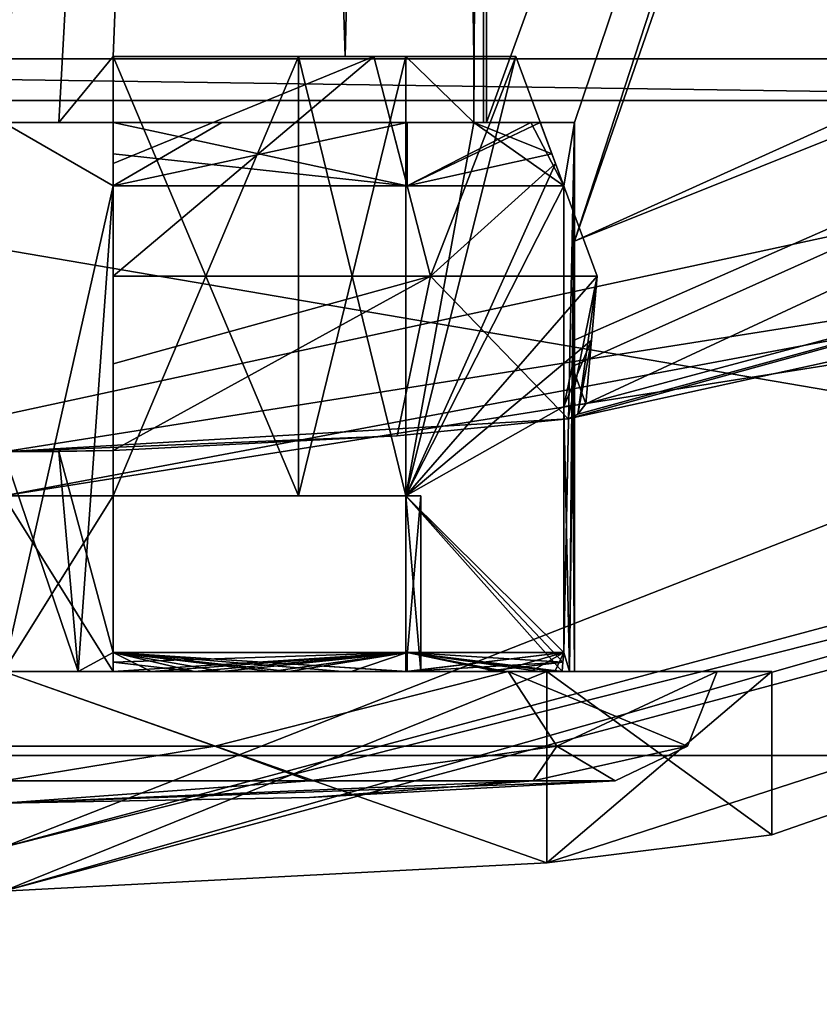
# Model space of a CAD drawing. Header units: millimetres. Extents: x -78 to 78, y -78 to 349.
# Tile 23 of 54: x 0.07 to 3.72, y 115.48 to 119.97. Entities that reach past the tile are written whole.
import ezdxf

# ---------------------------------------------------------------- set-up
doc = ezdxf.new("R2010")
doc.units = ezdxf.units.MM
doc.header["$LTSCALE"] = 65.185185
for name, color, linetype in [('11', 7, 'CONTINUOUS'), ('12', 7, 'CONTINUOUS'), ('13', 7, 'CONTINUOUS'), ('17', 7, 'CONTINUOUS'), ('18', 7, 'CONTINUOUS'), ('19', 7, 'CONTINUOUS'), ('275', 7, 'CONTINUOUS'), ('277', 7, 'CONTINUOUS'), ('280', 7, 'CONTINUOUS'), ('281', 7, 'CONTINUOUS'), ('282', 7, 'CONTINUOUS'), ('283', 7, 'CONTINUOUS'), ('284', 7, 'CONTINUOUS'), ('288', 7, 'CONTINUOUS'), ('289', 7, 'CONTINUOUS'), ('29', 7, 'CONTINUOUS'), ('291', 7, 'CONTINUOUS'), ('293', 7, 'CONTINUOUS'), ('294', 7, 'CONTINUOUS'), ('295', 7, 'CONTINUOUS'), ('299', 7, 'CONTINUOUS'), ('301', 7, 'CONTINUOUS'), ('302', 7, 'CONTINUOUS'), ('303', 7, 'CONTINUOUS'), ('308', 7, 'CONTINUOUS'), ('309', 7, 'CONTINUOUS'), ('310', 7, 'CONTINUOUS'), ('311', 7, 'CONTINUOUS'), ('313', 7, 'CONTINUOUS'), ('318', 7, 'CONTINUOUS'), ('319', 7, 'CONTINUOUS'), ('320', 7, 'CONTINUOUS'), ('321', 7, 'CONTINUOUS'), ('322', 7, 'CONTINUOUS'), ('325', 7, 'CONTINUOUS'), ('326', 7, 'CONTINUOUS'), ('327', 7, 'CONTINUOUS'), ('329', 7, 'CONTINUOUS'), ('330', 7, 'CONTINUOUS'), ('332', 7, 'CONTINUOUS'), ('333', 7, 'CONTINUOUS'), ('335', 7, 'CONTINUOUS'), ('336', 7, 'CONTINUOUS')]:
    doc.layers.add(name, color=color, linetype=linetype)

msp = doc.modelspace()

# ---------------------------------------------------------------- linework, layer by layer
at = {"layer": '11', "linetype": 'CONTINUOUS'}
msp.add_3dface([(13.5001, 116.6173), (14.3998, 115.0584), (0, 113), (13.5001, 116.6173)], dxfattribs=at)
at = {"layer": '12', "linetype": 'CONTINUOUS'}
for points in [[(13.5001, 116.6173), (0, 113), (13.5001, 116.6173, 1), (13.5001, 116.6173)], [(13.5001, 116.6173, 1), (0, 113), (0, 113, 1), (13.5001, 116.6173, 1)]]:
    msp.add_3dface(points, dxfattribs=at)
at = {"layer": '13', "linetype": 'CONTINUOUS'}
for points in [[(13.5001, 116.6173, 1), (-13.5001, 116.6173, 1), (-6.4894, 120.0278, 1), (13.5001, 116.6173, 1)], [(6.4894, 120.0278, 1), (13.5001, 116.6173, 1), (-6.4894, 120.0278, 1), (6.4894, 120.0278, 1)], [(13.5001, 116.6173, 1), (0, 113, 1), (-13.5001, 116.6173, 1), (13.5001, 116.6173, 1)]]:
    msp.add_3dface(points, dxfattribs=at)
at = {"layer": '17', "linetype": 'CONTINUOUS'}
for points in [[(-6.5666, 119.79, 2.5), (6.5666, 119.79, 2.5), (6.3348, 120.5033, 2.5), (-6.5666, 119.79, 2.5)], [(-6.3348, 120.5033, 2.5), (-6.5666, 119.79, 2.5), (6.3348, 120.5033, 2.5), (-6.3348, 120.5033, 2.5)]]:
    msp.add_3dface(points, dxfattribs=at)
at = {"layer": '18', "linetype": 'CONTINUOUS'}
for points in [[(6.5666, 119.79, 2.5), (-6.5666, 119.79, 2.5), (6.5664, 119.79, 4.8), (6.5666, 119.79, 2.5)], [(6.5664, 119.79, 4.8), (-6.5666, 119.79, 2.5), (-6.5664, 119.79, 4.8), (6.5664, 119.79, 4.8)]]:
    msp.add_3dface(points, dxfattribs=at)
at = {"layer": '19', "linetype": 'CONTINUOUS'}
for points in [[(-14.3998, 115.0584, 5), (14.3998, 115.0584, 5), (6.6282, 119.5998, 5), (-14.3998, 115.0584, 5)], [(-6.6282, 119.5998, 5), (-14.3998, 115.0584, 5), (6.6282, 119.5998, 5), (-6.6282, 119.5998, 5)]]:
    msp.add_3dface(points, dxfattribs=at)
at = {"layer": '275', "linetype": 'CONTINUOUS'}
for points in [[(11.9002, 119.3887, 18), (0, 116.2, 18), (6.86, 118.8865, 18), (11.9002, 119.3887, 18)], [(6.86, 118.8865, 18), (0, 116.2, 18), (0, 117.8, 18), (6.86, 118.8865, 18)]]:
    msp.add_3dface(points, dxfattribs=at)
at = {"layer": '277', "linetype": 'CONTINUOUS'}
for points in [[(0, 163.8, 58), (0, 116.2, 58), (11.9002, 119.3887, 58), (0, 163.8, 58)], [(11.9002, 160.6113, 58), (0, 163.8, 58), (11.9002, 119.3887, 58), (11.9002, 160.6113, 58)]]:
    msp.add_3dface(points, dxfattribs=at)
at = {"layer": '280', "linetype": 'CONTINUOUS'}
for points in [[(6.7982, 119.0767, 18.2), (2.5716, 118.1508, 50.2), (8.9628, 119.9085, 50.2), (6.7982, 119.0767, 18.2)], [(0, 118, 18.2), (2.5716, 118.1508, 50.2), (6.7982, 119.0767, 18.2), (0, 118, 18.2)], [(2.5716, 118.1508, 50.2), (0, 118, 18.2), (1.7924, 118.0731, 48.999), (2.5716, 118.1508, 50.2)], [(1.7924, 118.0731, 48.999), (0, 118, 18.2), (0.5, 118.0057, 48.3665), (1.7924, 118.0731, 48.999)], [(0.5, 118.0057, 48.3665), (0, 118, 18.2), (0.5, 118.0057, 48.4485), (0.5, 118.0057, 48.3665)], [(0.5, 118.0057, 48.4485), (0, 118, 18.2), (0.2511, 118.0014, 48.4122), (0.5, 118.0057, 48.4485)], [(0, 118, 18.2), (0, 118, 48.4), (0.2511, 118.0014, 48.4122), (0, 118, 18.2)]]:
    msp.add_3dface(points, dxfattribs=at)
at = {"layer": '281', "linetype": 'CONTINUOUS'}
for points in [[(12.0002, 119.2155, 57.8), (0, 116, 57.8), (2.4749, 116.128, 53.4748), (12.0002, 119.2155, 57.8)], [(0, 116, 47.5), (0, 116, 18.2), (12.0002, 119.2155, 18.2), (0, 116, 47.5)], [(0, 116, 47.5), (12.0002, 119.2155, 18.2), (2.4749, 116.1279, 48.5251), (0, 116, 47.5)], [(3.5, 116.2566, 50.9999), (12.0002, 119.2155, 57.8), (2.4749, 116.128, 53.4748), (3.5, 116.2566, 50.9999)], [(2.4749, 116.1279, 48.5251), (12.0002, 119.2155, 18.2), (3.5, 116.2566, 50.9999), (2.4749, 116.1279, 48.5251)], [(12.0002, 119.2155, 18.2), (12.0002, 119.2155, 57.8), (3.5, 116.2566, 50.9999), (12.0002, 119.2155, 18.2)], [(0, 116, 57.8), (0, 116, 54.5), (2.4749, 116.128, 53.4748), (0, 116, 57.8)]]:
    msp.add_3dface(points, dxfattribs=at)
at = {"layer": '282', "linetype": 'CONTINUOUS'}
for points in [[(1.0882, 134.6087, 52.912), (1.9142, 134.8438, 52.0844), (1.5556, 119.8, 52.5556), (1.0882, 134.6087, 52.912)], [(1.5556, 119.8, 52.5556), (1.9142, 134.8438, 52.0844), (2.1424, 119.8, 51.5), (1.5556, 119.8, 52.5556)], [(2.1424, 119.8, 51.5), (1.9142, 134.8438, 52.0844), (2.2, 130.8611, 51), (2.1424, 119.8, 51.5)], [(0, 134.5, 53.2), (1.0882, 134.6087, 52.912), (0, 119.5, 53.2), (0, 134.5, 53.2)], [(0, 119.5, 53.2), (1.0882, 134.6087, 52.912), (0.2516, 119.5, 53.1856), (0, 119.5, 53.2)], [(1.0882, 134.6087, 52.912), (0.5, 119.8, 53.1424), (0.2516, 119.5, 53.1856), (1.0882, 134.6087, 52.912)], [(0.5, 119.8, 53.1424), (1.0882, 134.6087, 52.912), (1.5556, 119.8, 52.5556), (0.5, 119.8, 53.1424)], [(2.1424, 119.5, 51.5), (2.1424, 119.8, 51.5), (2.2, 130.8611, 51), (2.1424, 119.5, 51.5)], [(2.1856, 119.5, 51.2516), (2.1424, 119.5, 51.5), (2.2, 130.8611, 51), (2.1856, 119.5, 51.2516)], [(2.2, 119.5, 51), (2.1856, 119.5, 51.2516), (2.2, 130.8611, 51), (2.2, 119.5, 51)], [(0.2516, 119.5, 53.1856), (0.5, 119.8, 53.1424), (0.5, 119.5, 53.1424), (0.2516, 119.5, 53.1856)]]:
    msp.add_3dface(points, dxfattribs=at)
at = {"layer": '283', "linetype": 'CONTINUOUS'}
for points in [[(0, 119.5, 53.2), (0.2516, 119.5, 53.1856), (0, 119.5, 53.6), (0, 119.5, 53.2)], [(0.2516, 119.5, 53.1856), (0.5, 119.5, 53.1424), (0, 119.5, 53.6), (0.2516, 119.5, 53.1856)], [(0, 119.5, 53.6), (0.5, 119.5, 53.1424), (0.5, 119.5, 53.4446), (0, 119.5, 53.6)], [(0.995, 119.5, 53.4021), (0, 119.5, 53.6), (0.5, 119.5, 53.4446), (0.995, 119.5, 53.4021)], [(1.7644, 119.5, 52.7644), (0.995, 119.5, 53.4021), (0.5, 119.5, 53.4446), (1.7644, 119.5, 52.7644)], [(1.8385, 119.5, 52.8385), (0.995, 119.5, 53.4021), (1.7644, 119.5, 52.7644), (1.8385, 119.5, 52.8385)], [(2.4446, 119.5, 51.5), (1.8385, 119.5, 52.8385), (1.7644, 119.5, 52.7644), (2.4446, 119.5, 51.5)], [(2.4021, 119.5, 51.995), (1.8385, 119.5, 52.8385), (2.4446, 119.5, 51.5), (2.4021, 119.5, 51.995)], [(2.1424, 119.5, 51.5), (2.1856, 119.5, 51.2516), (2.4446, 119.5, 51.5), (2.1424, 119.5, 51.5)], [(2.1856, 119.5, 51.2516), (2.2, 119.5, 51), (2.4446, 119.5, 51.5), (2.1856, 119.5, 51.2516)], [(2.2, 119.5, 51), (2.6, 119.5, 51), (2.4446, 119.5, 51.5), (2.2, 119.5, 51)], [(2.6, 119.5, 51), (2.4021, 119.5, 51.995), (2.4446, 119.5, 51.5), (2.6, 119.5, 51)]]:
    msp.add_3dface(points, dxfattribs=at)
at = {"layer": '284', "linetype": 'CONTINUOUS'}
for points in [[(0, 119.5, 53.6), (0.995, 119.5, 53.4021), (0.5, 119.2121, 53.5515), (0, 119.5, 53.6)], [(0, 117, 53.6), (0, 119.5, 53.6), (0.5, 119.2121, 53.5515), (0, 117, 53.6)], [(0.995, 119.5, 53.4021), (1.8385, 119.5, 52.8385), (0.5, 119.2121, 53.5515), (0.995, 119.5, 53.4021)], [(0.5, 119.2121, 53.5515), (1.8385, 119.5, 52.8385), (1.8385, 119.2121, 52.8385), (0.5, 119.2121, 53.5515)], [(1.8385, 119.5, 52.8385), (2.4021, 119.5, 51.995), (1.8385, 119.2121, 52.8385), (1.8385, 119.5, 52.8385)], [(1.8385, 119.2121, 52.8385), (2.4021, 119.5, 51.995), (2.5515, 119.2121, 51.5), (1.8385, 119.2121, 52.8385)], [(2.4021, 119.5, 51.995), (2.6, 119.5, 51), (2.5515, 119.2121, 51.5), (2.4021, 119.5, 51.995)], [(2.6, 119.5, 51), (2.5778, 117, 51.3394), (2.5515, 117.0855, 51.5), (2.6, 119.5, 51)], [(2.5515, 119.2121, 51.5), (2.6, 119.5, 51), (2.5515, 117.0855, 51.5), (2.5515, 119.2121, 51.5)], [(2.5778, 117, 51.3394), (2.6, 119.5, 51), (2.6, 118.96, 51), (2.5778, 117, 51.3394)], [(0.3394, 117, 53.5778), (0, 117, 53.6), (0.5, 119.2121, 53.5515), (0.3394, 117, 53.5778)], [(0.5, 117.0855, 53.5515), (0.3394, 117, 53.5778), (0.5, 119.2121, 53.5515), (0.5, 117.0855, 53.5515)], [(2.6, 117, 51), (2.5778, 117, 51.3394), (2.6, 118.96, 51), (2.6, 117, 51)], [(2.5964, 118.5077, 50.8624), (2.6, 117, 51), (2.6, 118.96, 51), (2.5964, 118.5077, 50.8624)], [(2.5894, 118.3884, 50.7652), (2.6, 117, 51), (2.5964, 118.5077, 50.8624), (2.5894, 118.3884, 50.7652)], [(2.5515, 118.2072, 50.5), (2.5778, 117, 50.6606), (2.5894, 118.3884, 50.7652), (2.5515, 118.2072, 50.5)], [(2.5778, 117, 50.6606), (2.6, 117, 51), (2.5894, 118.3884, 50.7652), (2.5778, 117, 50.6606)], [(2.5515, 117.0855, 50.5), (2.5778, 117, 50.6606), (2.5515, 118.2072, 50.5), (2.5515, 117.0855, 50.5)], [(0.2511, 118.0014, 48.4122), (0, 118, 48.4), (0.3394, 117, 48.4222), (0.2511, 118.0014, 48.4122)], [(0.3394, 117, 48.4222), (0, 118, 48.4), (0, 117, 48.4), (0.3394, 117, 48.4222)], [(0.5, 118.0057, 48.4485), (0.2511, 118.0014, 48.4122), (0.5, 117.0855, 48.4485), (0.5, 118.0057, 48.4485)], [(0.2511, 118.0014, 48.4122), (0.3394, 117, 48.4222), (0.5, 117.0855, 48.4485), (0.2511, 118.0014, 48.4122)], [(0.6729, 117, 53.5114), (0.3394, 117, 53.5778), (0.5, 117.0855, 53.5515), (0.6729, 117, 53.5114)], [(0.3394, 117, 48.4222), (0.6729, 117, 48.4886), (0.5, 117.0855, 48.4485), (0.3394, 117, 48.4222)], [(0.6729, 117, 53.5114), (0.5, 117.0855, 53.5515), (1.8385, 117.0855, 52.8385), (0.6729, 117, 53.5114)], [(1.3, 117, 48.7483), (1.8385, 117, 49.1615), (0.5, 117.0855, 48.4485), (1.3, 117, 48.7483)], [(0.5, 117.0855, 48.4485), (1.8385, 117, 49.1615), (1.8385, 117.0855, 49.1615), (0.5, 117.0855, 48.4485)], [(0.995, 117, 48.5979), (1.3, 117, 48.7483), (0.5, 117.0855, 48.4485), (0.995, 117, 48.5979)], [(0.6729, 117, 48.4886), (0.995, 117, 48.5979), (0.5, 117.0855, 48.4485), (0.6729, 117, 48.4886)], [(0.995, 117, 53.4021), (0.6729, 117, 53.5114), (1.8385, 117.0855, 52.8385), (0.995, 117, 53.4021)], [(1.3, 117, 53.2517), (0.995, 117, 53.4021), (1.8385, 117.0855, 52.8385), (1.3, 117, 53.2517)], [(1.5828, 117, 53.0627), (1.3, 117, 53.2517), (1.8385, 117.0855, 52.8385), (1.5828, 117, 53.0627)], [(1.8385, 117, 52.8385), (1.5828, 117, 53.0627), (1.8385, 117.0855, 52.8385), (1.8385, 117, 52.8385)], [(2.2517, 117, 52.3), (1.8385, 117, 52.8385), (2.5515, 117.0855, 51.5), (2.2517, 117, 52.3)], [(2.5515, 117.0855, 51.5), (1.8385, 117, 52.8385), (1.8385, 117.0855, 52.8385), (2.5515, 117.0855, 51.5)], [(2.2517, 117, 49.7), (2.5114, 117, 50.3271), (1.8385, 117.0855, 49.1615), (2.2517, 117, 49.7)], [(1.8385, 117.0855, 49.1615), (2.5114, 117, 50.3271), (2.5515, 117.0855, 50.5), (1.8385, 117.0855, 49.1615)], [(1.8385, 117, 49.1615), (2.2517, 117, 49.7), (1.8385, 117.0855, 49.1615), (1.8385, 117, 49.1615)], [(2.4021, 117, 51.995), (2.2517, 117, 52.3), (2.5515, 117.0855, 51.5), (2.4021, 117, 51.995)], [(2.5114, 117, 51.6729), (2.4021, 117, 51.995), (2.5515, 117.0855, 51.5), (2.5114, 117, 51.6729)], [(2.5778, 117, 51.3394), (2.5114, 117, 51.6729), (2.5515, 117.0855, 51.5), (2.5778, 117, 51.3394)], [(2.5114, 117, 50.3271), (2.5778, 117, 50.6606), (2.5515, 117.0855, 50.5), (2.5114, 117, 50.3271)]]:
    msp.add_3dface(points, dxfattribs=at)
at = {"layer": '288', "linetype": 'CONTINUOUS'}
for points in [[(11.9002, 119.3887, 58), (0, 116.2, 58), (12.0002, 119.2155, 57.8), (11.9002, 119.3887, 58)], [(0, 116.2, 58), (0, 116, 57.8), (12.0002, 119.2155, 57.8), (0, 116.2, 58)]]:
    msp.add_3dface(points, dxfattribs=at)
at = {"layer": '289', "linetype": 'CONTINUOUS'}
for points in [[(0, 116.2, 18), (11.9002, 119.3887, 18), (0, 116, 18.2), (0, 116.2, 18)], [(0, 116, 18.2), (11.9002, 119.3887, 18), (12.0002, 119.2155, 18.2), (0, 116, 18.2)]]:
    msp.add_3dface(points, dxfattribs=at)
at = {"layer": '29', "linetype": 'CONTINUOUS'}
for points in [[(-6.5664, 119.79, 4.8), (-6.6282, 119.5998, 5), (6.6282, 119.5998, 5), (-6.5664, 119.79, 4.8)], [(6.5664, 119.79, 4.8), (-6.5664, 119.79, 4.8), (6.6282, 119.5998, 5), (6.5664, 119.79, 4.8)]]:
    msp.add_3dface(points, dxfattribs=at)
at = {"layer": '291', "linetype": 'CONTINUOUS'}
for points in [[(0, 117.8, 18), (0, 118, 18.2), (6.7982, 119.0767, 18.2), (0, 117.8, 18)], [(6.86, 118.8865, 18), (0, 117.8, 18), (6.7982, 119.0767, 18.2), (6.86, 118.8865, 18)]]:
    msp.add_3dface(points, dxfattribs=at)
at = {"layer": '293', "linetype": 'CONTINUOUS'}
for points in [[(14.0774, 124.1486, 51), (2.6, 118.96, 51), (9.1177, 137.7136, 51), (14.0774, 124.1486, 51)], [(9.1177, 137.7136, 51), (2.6, 118.96, 51), (7.7101, 134.6228, 51), (9.1177, 137.7136, 51)], [(2.2, 119.5, 51), (2.2, 130.8611, 51), (7.7101, 134.6228, 51), (2.2, 119.5, 51)], [(2.6, 119.5, 51), (2.2, 119.5, 51), (7.7101, 134.6228, 51), (2.6, 119.5, 51)], [(2.6, 118.96, 51), (2.6, 119.5, 51), (7.7101, 134.6228, 51), (2.6, 118.96, 51)]]:
    msp.add_3dface(points, dxfattribs=at)
at = {"layer": '294', "linetype": 'CONTINUOUS'}
for points in [[(2.4749, 117, 53.4749), (0, 117, 54.5), (2.2981, 117, 53.2981), (2.4749, 117, 53.4749)], [(2.2981, 117, 53.2981), (0, 117, 54.5), (0, 117, 54.25), (2.2981, 117, 53.2981)], [(0, 117, 47.5), (2.4749, 117, 48.5251), (0, 117, 47.75), (0, 117, 47.5)], [(0, 117, 47.75), (2.4749, 117, 48.5251), (2.2981, 117, 48.7019), (0, 117, 47.75)], [(3.25, 117, 51), (2.4749, 117, 53.4749), (2.2981, 117, 53.2981), (3.25, 117, 51)], [(2.2981, 117, 48.7019), (2.4749, 117, 48.5251), (3.25, 117, 51), (2.2981, 117, 48.7019)], [(3.5, 117, 51), (2.4749, 117, 53.4749), (3.25, 117, 51), (3.5, 117, 51)], [(2.4749, 117, 48.5251), (3.5, 117, 51), (3.25, 117, 51), (2.4749, 117, 48.5251)]]:
    msp.add_3dface(points, dxfattribs=at)
at = {"layer": '295', "linetype": 'CONTINUOUS'}
for points in [[(2.4749, 116.128, 53.4748), (0, 116, 54.5), (2.4749, 117, 53.4749), (2.4749, 116.128, 53.4748)], [(0, 116, 54.5), (0, 117, 54.5), (2.4749, 117, 53.4749), (0, 116, 54.5)], [(0, 116, 47.5), (2.4749, 116.1279, 48.5251), (0, 117, 47.5), (0, 116, 47.5)], [(2.4749, 116.1279, 48.5251), (2.4749, 117, 48.5251), (0, 117, 47.5), (2.4749, 116.1279, 48.5251)], [(2.4749, 116.1279, 48.5251), (3.5, 116.2566, 50.9999), (2.4749, 117, 48.5251), (2.4749, 116.1279, 48.5251)], [(3.5, 116.2566, 50.9999), (2.4749, 116.128, 53.4748), (3.5, 117, 51), (3.5, 116.2566, 50.9999)], [(3.5, 116.2566, 50.9999), (3.5, 117, 51), (2.4749, 117, 48.5251), (3.5, 116.2566, 50.9999)], [(2.4749, 116.128, 53.4748), (2.4749, 117, 53.4749), (3.5, 117, 51), (2.4749, 116.128, 53.4748)]]:
    msp.add_3dface(points, dxfattribs=at)
at = {"layer": '299', "linetype": 'CONTINUOUS'}
for points in [[(2.6, 118.96, 51), (14.0774, 124.1486, 51), (14.41, 123.6875, 50.7657), (2.6, 118.96, 51)], [(2.5894, 118.3884, 50.7652), (2.5964, 118.5077, 50.8624), (14.41, 123.6875, 50.7657), (2.5894, 118.3884, 50.7652)], [(2.6525, 118.2193, 50.5), (2.5894, 118.3884, 50.7652), (14.41, 123.6875, 50.7657), (2.6525, 118.2193, 50.5)], [(2.5964, 118.5077, 50.8624), (2.6, 118.96, 51), (14.41, 123.6875, 50.7657), (2.5964, 118.5077, 50.8624)], [(8.9628, 119.9085, 50.2), (2.6525, 118.2193, 50.5), (14.41, 123.6875, 50.7657), (8.9628, 119.9085, 50.2)], [(8.9628, 119.9085, 50.2), (2.5716, 118.1508, 50.2), (2.6162, 118.171, 50.3533), (8.9628, 119.9085, 50.2)], [(2.6525, 118.2193, 50.5), (8.9628, 119.9085, 50.2), (2.6162, 118.171, 50.3533), (2.6525, 118.2193, 50.5)], [(2.5515, 118.2072, 50.5), (2.5894, 118.3884, 50.7652), (2.602, 118.2132, 50.5), (2.5515, 118.2072, 50.5)], [(2.5894, 118.3884, 50.7652), (2.6525, 118.2193, 50.5), (2.602, 118.2132, 50.5), (2.5894, 118.3884, 50.7652)]]:
    msp.add_3dface(points, dxfattribs=at)
at = {"layer": '301', "linetype": 'CONTINUOUS'}
for points in [[(1.3941, 116.4253, 51), (0, 116.4, 51), (2.7863, 116.5013, 51), (1.3941, 116.4253, 51)], [(2.7863, 116.5013, 51), (0, 116.4, 51), (2.413, 116.5013, 49.6068), (2.7863, 116.5013, 51)], [(2.413, 116.5013, 49.6068), (0, 116.4, 51), (1.3932, 116.5013, 48.587), (2.413, 116.5013, 49.6068)], [(1.3932, 116.5013, 48.587), (0, 116.4, 51), (0, 116.5013, 48.2137), (1.3932, 116.5013, 48.587)]]:
    msp.add_3dface(points, dxfattribs=at)
at = {"layer": '302', "linetype": 'CONTINUOUS'}
for points in [[(-0.9629, 116.6595, 48.0363), (0, 117, 47.75), (0.9629, 116.6595, 48.0363), (-0.9629, 116.6595, 48.0363)], [(0, 117, 47.75), (2.2981, 117, 48.7019), (0.9629, 116.6595, 48.0363), (0, 117, 47.75)], [(0.9629, 116.6595, 48.0363), (2.2981, 117, 48.7019), (2.521, 116.6595, 49.1684), (0.9629, 116.6595, 48.0363)], [(2.2981, 117, 48.7019), (3.25, 117, 51), (2.521, 116.6595, 49.1684), (2.2981, 117, 48.7019)], [(2.521, 116.6595, 49.1684), (3.25, 117, 51), (3.1162, 116.6595, 51), (2.521, 116.6595, 49.1684)], [(0, 116.5013, 48.2137), (-0.9629, 116.6595, 48.0363), (0.9629, 116.6595, 48.0363), (0, 116.5013, 48.2137)], [(1.3932, 116.5013, 48.587), (0, 116.5013, 48.2137), (0.9629, 116.6595, 48.0363), (1.3932, 116.5013, 48.587)], [(1.3932, 116.5013, 48.587), (0.9629, 116.6595, 48.0363), (2.521, 116.6595, 49.1684), (1.3932, 116.5013, 48.587)], [(2.413, 116.5013, 49.6068), (1.3932, 116.5013, 48.587), (2.521, 116.6595, 49.1684), (2.413, 116.5013, 49.6068)], [(2.7863, 116.5013, 51), (2.413, 116.5013, 49.6068), (3.1162, 116.6595, 51), (2.7863, 116.5013, 51)], [(2.413, 116.5013, 49.6068), (2.521, 116.6595, 49.1684), (3.1162, 116.6595, 51), (2.413, 116.5013, 49.6068)]]:
    msp.add_3dface(points, dxfattribs=at)
at = {"layer": '303', "linetype": 'CONTINUOUS'}
for points in [[(0.3394, 117, 48.4222), (-0.3394, 117, 48.4222), (-0.5, 117, 48.4562), (0.3394, 117, 48.4222)], [(0.5, 117, 48.4562), (0.3394, 117, 48.4222), (-0.5, 117, 48.4562), (0.5, 117, 48.4562)], [(-0.5, 117, 53.5438), (-0.3394, 117, 53.5778), (0.5, 117, 53.5438), (-0.5, 117, 53.5438)], [(0, 117, 49.1), (0.5, 117, 48.4562), (-0.5, 117, 48.8116), (0, 117, 49.1)], [(-0.5, 117, 48.8116), (0.5, 117, 48.4562), (-0.5, 117, 48.4562), (-0.5, 117, 48.8116)], [(0, 117, 52.9), (-0.5, 117, 53.5438), (0.5, 117, 52.833), (0, 117, 52.9)], [(0.5, 117, 52.833), (-0.5, 117, 53.5438), (0.5, 117, 53.5438), (0.5, 117, 52.833)], [(0, 117, 53.6), (0.3394, 117, 53.5778), (-0.3394, 117, 53.5778), (0, 117, 53.6)], [(-0.3394, 117, 53.5778), (0.3394, 117, 53.5778), (0.5, 117, 53.5438), (-0.3394, 117, 53.5778)], [(0.3394, 117, 48.4222), (0, 117, 48.4), (-0.3394, 117, 48.4222), (0.3394, 117, 48.4222)], [(0.5, 117, 49.167), (0.5, 117, 48.4562), (0, 117, 49.1), (0.5, 117, 49.167)], [(0.3394, 117, 53.5778), (0.6729, 117, 53.5114), (0.5, 117, 53.5438), (0.3394, 117, 53.5778)], [(0.6729, 117, 48.4886), (0.3394, 117, 48.4222), (0.5, 117, 48.4562), (0.6729, 117, 48.4886)], [(0.5, 117, 53.5438), (0.6729, 117, 53.5114), (0.8692, 117, 53.4425), (0.5, 117, 53.5438)], [(0.8692, 117, 48.5575), (0.6729, 117, 48.4886), (0.5, 117, 48.4562), (0.8692, 117, 48.5575)], [(0.6729, 117, 53.5114), (0.995, 117, 53.4021), (0.8692, 117, 53.4425), (0.6729, 117, 53.5114)], [(0.995, 117, 48.5979), (0.6729, 117, 48.4886), (0.8692, 117, 48.5575), (0.995, 117, 48.5979)], [(0.8692, 117, 53.4425), (0.995, 117, 53.4021), (1.2195, 117, 53.2878), (0.8692, 117, 53.4425)], [(1.2195, 117, 48.7122), (0.995, 117, 48.5979), (0.8692, 117, 48.5575), (1.2195, 117, 48.7122)], [(0.995, 117, 53.4021), (1.3, 117, 53.2517), (1.2195, 117, 53.2878), (0.995, 117, 53.4021)], [(1.3, 117, 48.7483), (0.995, 117, 48.5979), (1.2195, 117, 48.7122), (1.3, 117, 48.7483)], [(1.2195, 117, 53.2878), (1.3, 117, 53.2517), (1.5432, 117, 53.0832), (1.2195, 117, 53.2878)], [(1.8332, 117, 49.1668), (1.3, 117, 48.7483), (1.2195, 117, 48.7122), (1.8332, 117, 49.1668)], [(1.3, 117, 53.2517), (1.5828, 117, 53.0627), (1.5432, 117, 53.0832), (1.3, 117, 53.2517)], [(1.8385, 117, 49.1615), (1.3, 117, 48.7483), (1.8332, 117, 49.1668), (1.8385, 117, 49.1615)], [(1.5828, 117, 53.0627), (1.8385, 117, 52.8385), (1.5432, 117, 53.0832), (1.5828, 117, 53.0627)], [(1.5432, 117, 53.0832), (1.8385, 117, 52.8385), (1.8332, 117, 52.8332), (1.5432, 117, 53.0832)], [(2.5778, 117, 51.3394), (2.6, 117, 51), (1.833, 117, 51.5), (2.5778, 117, 51.3394)], [(2.5438, 117, 51.5), (2.5778, 117, 51.3394), (1.833, 117, 51.5), (2.5438, 117, 51.5)], [(1.833, 117, 51.5), (2.6, 117, 51), (1.9, 117, 51), (1.833, 117, 51.5)], [(1.833, 117, 50.5), (1.9, 117, 51), (2.1884, 117, 50.5), (1.833, 117, 50.5)], [(1.8385, 117, 52.8385), (2.2517, 117, 52.3), (1.8332, 117, 52.8332), (1.8385, 117, 52.8385)], [(1.8332, 117, 52.8332), (2.2517, 117, 52.3), (2.2878, 117, 52.2195), (1.8332, 117, 52.8332)], [(2.2517, 117, 49.7), (1.8385, 117, 49.1615), (1.8332, 117, 49.1668), (2.2517, 117, 49.7)], [(2.5438, 117, 50.5), (2.2517, 117, 49.7), (1.8332, 117, 49.1668), (2.5438, 117, 50.5)], [(2.6, 117, 51), (2.5778, 117, 50.6606), (1.9, 117, 51), (2.6, 117, 51)], [(1.9, 117, 51), (2.5778, 117, 50.6606), (2.5438, 117, 50.5), (1.9, 117, 51)], [(2.1884, 117, 50.5), (1.9, 117, 51), (2.5438, 117, 50.5), (2.1884, 117, 50.5)], [(2.2517, 117, 52.3), (2.4021, 117, 51.995), (2.2878, 117, 52.2195), (2.2517, 117, 52.3)], [(2.5114, 117, 50.3271), (2.2517, 117, 49.7), (2.5438, 117, 50.5), (2.5114, 117, 50.3271)], [(2.2878, 117, 52.2195), (2.4021, 117, 51.995), (2.4425, 117, 51.8692), (2.2878, 117, 52.2195)], [(2.4021, 117, 51.995), (2.5114, 117, 51.6729), (2.4425, 117, 51.8692), (2.4021, 117, 51.995)], [(2.5114, 117, 51.6729), (2.5438, 117, 51.5), (2.4425, 117, 51.8692), (2.5114, 117, 51.6729)], [(2.5114, 117, 51.6729), (2.5778, 117, 51.3394), (2.5438, 117, 51.5), (2.5114, 117, 51.6729)], [(2.5778, 117, 50.6606), (2.5114, 117, 50.3271), (2.5438, 117, 50.5), (2.5778, 117, 50.6606)]]:
    msp.add_3dface(points, dxfattribs=at)
at = {"layer": '308', "linetype": 'CONTINUOUS'}
for points in [[(-1.9, 117.8, 51), (-1.833, 117.8, 51.5), (1.9, 117.8, 51), (-1.9, 117.8, 51)], [(-1.833, 117.8, 50.5), (-1.9, 117.8, 51), (1.833, 117.8, 50.5), (-1.833, 117.8, 50.5)], [(1.833, 117.8, 50.5), (-1.9, 117.8, 51), (1.9, 117.8, 51), (1.833, 117.8, 50.5)], [(-1.833, 117.8, 51.5), (-1.3435, 117.8, 52.3435), (1.833, 117.8, 51.5), (-1.833, 117.8, 51.5)], [(-1.833, 117.8, 51.5), (1.833, 117.8, 51.5), (1.9, 117.8, 51), (-1.833, 117.8, 51.5)], [(-1.3435, 117.8, 49.6565), (-1.833, 117.8, 50.5), (1.3435, 117.8, 49.6565), (-1.3435, 117.8, 49.6565)], [(1.3435, 117.8, 49.6565), (-1.833, 117.8, 50.5), (1.833, 117.8, 50.5), (1.3435, 117.8, 49.6565)], [(-1.3435, 117.8, 52.3435), (-0.5, 117.8, 52.833), (1.3435, 117.8, 52.3435), (-1.3435, 117.8, 52.3435)], [(1.833, 117.8, 51.5), (-1.3435, 117.8, 52.3435), (1.3435, 117.8, 52.3435), (1.833, 117.8, 51.5)], [(-0.5, 117.8, 49.167), (-1.3435, 117.8, 49.6565), (0.5, 117.8, 49.167), (-0.5, 117.8, 49.167)], [(0.5, 117.8, 49.167), (-1.3435, 117.8, 49.6565), (1.3435, 117.8, 49.6565), (0.5, 117.8, 49.167)], [(1.3435, 117.8, 52.3435), (-0.5, 117.8, 52.833), (0.5, 117.8, 52.833), (1.3435, 117.8, 52.3435)], [(0.5, 117.8, 52.833), (-0.5, 117.8, 52.833), (0, 117.8, 52.9), (0.5, 117.8, 52.833)], [(0, 117.8, 49.1), (-0.5, 117.8, 49.167), (0.5, 117.8, 49.167), (0, 117.8, 49.1)]]:
    msp.add_3dface(points, dxfattribs=at)
at = {"layer": '309', "linetype": 'CONTINUOUS'}
for points in [[(0, 116.4, 51), (1.3941, 116.4253, 51), (2.413, 116.5013, 52.3932), (0, 116.4, 51)], [(0, 116.5013, 53.7863), (0, 116.4, 51), (1.3932, 116.5013, 53.413), (0, 116.5013, 53.7863)], [(1.3932, 116.5013, 53.413), (0, 116.4, 51), (2.413, 116.5013, 52.3932), (1.3932, 116.5013, 53.413)], [(1.3941, 116.4253, 51), (2.7863, 116.5013, 51), (2.413, 116.5013, 52.3932), (1.3941, 116.4253, 51)]]:
    msp.add_3dface(points, dxfattribs=at)
at = {"layer": '310', "linetype": 'CONTINUOUS'}
for points in [[(0.9629, 116.6595, 53.9637), (0, 117, 54.25), (-0.9629, 116.6595, 53.9637), (0.9629, 116.6595, 53.9637)], [(2.2981, 117, 53.2981), (0, 117, 54.25), (0.9629, 116.6595, 53.9637), (2.2981, 117, 53.2981)], [(2.521, 116.6595, 52.8316), (2.2981, 117, 53.2981), (0.9629, 116.6595, 53.9637), (2.521, 116.6595, 52.8316)], [(3.25, 117, 51), (2.2981, 117, 53.2981), (3.1162, 116.6595, 51), (3.25, 117, 51)], [(3.1162, 116.6595, 51), (2.2981, 117, 53.2981), (2.521, 116.6595, 52.8316), (3.1162, 116.6595, 51)], [(0, 116.5013, 53.7863), (0.9629, 116.6595, 53.9637), (-0.9629, 116.6595, 53.9637), (0, 116.5013, 53.7863)], [(0, 116.5013, 53.7863), (1.3932, 116.5013, 53.413), (0.9629, 116.6595, 53.9637), (0, 116.5013, 53.7863)], [(1.3932, 116.5013, 53.413), (2.521, 116.6595, 52.8316), (0.9629, 116.6595, 53.9637), (1.3932, 116.5013, 53.413)], [(1.3932, 116.5013, 53.413), (2.413, 116.5013, 52.3932), (2.521, 116.6595, 52.8316), (1.3932, 116.5013, 53.413)], [(2.413, 116.5013, 52.3932), (2.7863, 116.5013, 51), (2.521, 116.6595, 52.8316), (2.413, 116.5013, 52.3932)], [(2.7863, 116.5013, 51), (3.1162, 116.6595, 51), (2.521, 116.6595, 52.8316), (2.7863, 116.5013, 51)]]:
    msp.add_3dface(points, dxfattribs=at)
at = {"layer": '311', "linetype": 'CONTINUOUS'}
for points in [[(0.5, 119.5, 53.1424), (0.5, 119.8, 53.1424), (0.5, 117.8, 52.833), (0.5, 119.5, 53.1424)], [(0.5, 117.8, 52.833), (0.5, 119.8, 53.1424), (0.5, 119.8, 52.833), (0.5, 117.8, 52.833)], [(0.5, 119.5, 53.4446), (0.5, 119.5, 53.1424), (0.5, 117.8, 52.833), (0.5, 119.5, 53.4446)], [(0.5, 119.5, 53.4446), (0.5, 117.8, 52.833), (0.5, 119.3571, 53.4977), (0.5, 119.5, 53.4446)], [(0.5, 117.8, 52.833), (0.5, 119.2121, 53.5515), (0.5, 119.3571, 53.4977), (0.5, 117.8, 52.833)], [(0.5, 117.0855, 53.5515), (0.5, 119.2121, 53.5515), (0.5, 117.8, 52.833), (0.5, 117.0855, 53.5515)], [(0.5, 117, 52.833), (0.5, 117.0855, 53.5515), (0.5, 117.8, 52.833), (0.5, 117, 52.833)], [(0.5, 117.0855, 53.5515), (0.5, 117, 52.833), (0.5, 117.0427, 53.5477), (0.5, 117.0855, 53.5515)], [(0.5, 117, 52.833), (0.5, 117, 53.5438), (0.5, 117.0427, 53.5477), (0.5, 117, 52.833)]]:
    msp.add_3dface(points, dxfattribs=at)
at = {"layer": '313', "linetype": 'CONTINUOUS'}
for points in [[(0, 117, 52.9), (0.5, 117, 52.833), (0, 117.8, 52.9), (0, 117, 52.9)], [(0.5, 117, 52.833), (0.5, 117.8, 52.833), (0, 117.8, 52.9), (0.5, 117, 52.833)]]:
    msp.add_3dface(points, dxfattribs=at)
at = {"layer": '318', "linetype": 'CONTINUOUS'}
for points in [[(0.5, 117, 49.167), (0, 117, 49.1), (0.5, 117.8, 49.167), (0.5, 117, 49.167)], [(0, 117, 49.1), (0, 117.8, 49.1), (0.5, 117.8, 49.167), (0, 117, 49.1)]]:
    msp.add_3dface(points, dxfattribs=at)
at = {"layer": '319', "linetype": 'CONTINUOUS'}
for points in [[(0.5, 118.0057, 48.3665), (0.5, 118.0057, 48.4485), (0.5, 119.8, 49.167), (0.5, 118.0057, 48.3665)], [(0.5, 118.4015, 48.3313), (0.5, 118.0057, 48.3665), (0.5, 119.8, 49.167), (0.5, 118.4015, 48.3313)], [(0.5, 118.0057, 48.4485), (0.5, 117.8, 49.167), (0.5, 119.8, 49.167), (0.5, 118.0057, 48.4485)], [(0.5, 118.8, 48.2958), (0.5, 118.4015, 48.3313), (0.5, 119.8, 49.167), (0.5, 118.8, 48.2958)], [(0.5, 119.3127, 48.4858), (0.5, 118.8, 48.2958), (0.5, 119.8, 49.167), (0.5, 119.3127, 48.4858)], [(0.5, 119.8, 48.6669), (0.5, 119.3127, 48.4858), (0.5, 119.8, 49.167), (0.5, 119.8, 48.6669)], [(0.5, 118.0057, 48.4485), (0.5, 117.0855, 48.4485), (0.5, 117.8, 49.167), (0.5, 118.0057, 48.4485)], [(0.5, 117.8, 49.167), (0.5, 117.0855, 48.4485), (0.5, 117.0427, 48.4523), (0.5, 117.8, 49.167)], [(0.5, 117, 48.4562), (0.5, 117, 49.167), (0.5, 117.8, 49.167), (0.5, 117, 48.4562)], [(0.5, 117, 48.4562), (0.5, 117.8, 49.167), (0.5, 117.0427, 48.4523), (0.5, 117, 48.4562)]]:
    msp.add_3dface(points, dxfattribs=at)
at = {"layer": '320', "linetype": 'CONTINUOUS'}
for points in [[(1.833, 119.8, 50.5), (1.833, 117.8, 50.5), (2.3331, 119.8, 50.5), (1.833, 119.8, 50.5)], [(2.3331, 119.8, 50.5), (1.833, 117.8, 50.5), (2.514, 119.3131, 50.5), (2.3331, 119.8, 50.5)], [(2.514, 119.3131, 50.5), (1.833, 117.8, 50.5), (2.7042, 118.8, 50.5), (2.514, 119.3131, 50.5)], [(2.7042, 118.8, 50.5), (1.833, 117.8, 50.5), (2.6783, 118.5089, 50.5), (2.7042, 118.8, 50.5)], [(1.833, 117.8, 50.5), (2.5515, 118.2072, 50.5), (2.6783, 118.5089, 50.5), (1.833, 117.8, 50.5)], [(2.5515, 118.2072, 50.5), (2.6525, 118.2193, 50.5), (2.6783, 118.5089, 50.5), (2.5515, 118.2072, 50.5)], [(2.5515, 117.0855, 50.5), (2.5515, 118.2072, 50.5), (1.833, 117.8, 50.5), (2.5515, 117.0855, 50.5)], [(2.6525, 118.2193, 50.5), (2.5515, 118.2072, 50.5), (2.602, 118.2132, 50.5), (2.6525, 118.2193, 50.5)], [(1.833, 117, 50.5), (2.5515, 117.0855, 50.5), (1.833, 117.8, 50.5), (1.833, 117, 50.5)], [(2.5515, 117.0855, 50.5), (1.833, 117, 50.5), (2.5477, 117.0427, 50.5), (2.5515, 117.0855, 50.5)], [(1.833, 117, 50.5), (2.1884, 117, 50.5), (2.5477, 117.0427, 50.5), (1.833, 117, 50.5)], [(2.1884, 117, 50.5), (2.5438, 117, 50.5), (2.5477, 117.0427, 50.5), (2.1884, 117, 50.5)]]:
    msp.add_3dface(points, dxfattribs=at)
at = {"layer": '321', "linetype": 'CONTINUOUS'}
for points in [[(1.833, 117, 51.5), (1.9, 117, 51), (1.833, 117.8, 51.5), (1.833, 117, 51.5)], [(1.9, 117, 51), (1.833, 117, 50.5), (1.9, 117.8, 51), (1.9, 117, 51)], [(1.833, 117.8, 51.5), (1.9, 117, 51), (1.9, 117.8, 51), (1.833, 117.8, 51.5)], [(1.833, 117, 50.5), (1.833, 117.8, 50.5), (1.9, 117.8, 51), (1.833, 117, 50.5)]]:
    msp.add_3dface(points, dxfattribs=at)
at = {"layer": '322', "linetype": 'CONTINUOUS'}
for points in [[(2.1424, 119.8, 51.5), (2.1424, 119.5, 51.5), (1.833, 119.8, 51.5), (2.1424, 119.8, 51.5)], [(2.1424, 119.5, 51.5), (1.833, 117.8, 51.5), (1.833, 119.8, 51.5), (2.1424, 119.5, 51.5)], [(2.1424, 119.5, 51.5), (2.5515, 119.2121, 51.5), (1.833, 117.8, 51.5), (2.1424, 119.5, 51.5)], [(2.1424, 119.5, 51.5), (2.4446, 119.5, 51.5), (2.4977, 119.3571, 51.5), (2.1424, 119.5, 51.5)], [(2.5515, 119.2121, 51.5), (2.1424, 119.5, 51.5), (2.4977, 119.3571, 51.5), (2.5515, 119.2121, 51.5)], [(2.5515, 119.2121, 51.5), (2.5515, 117.0855, 51.5), (1.833, 117.8, 51.5), (2.5515, 119.2121, 51.5)], [(1.833, 117.8, 51.5), (2.5515, 117.0855, 51.5), (2.5477, 117.0427, 51.5), (1.833, 117.8, 51.5)], [(2.5438, 117, 51.5), (1.833, 117, 51.5), (1.833, 117.8, 51.5), (2.5438, 117, 51.5)], [(2.5438, 117, 51.5), (1.833, 117.8, 51.5), (2.5477, 117.0427, 51.5), (2.5438, 117, 51.5)]]:
    msp.add_3dface(points, dxfattribs=at)
at = {"layer": '325', "linetype": 'CONTINUOUS'}
for points in [[(1.7924, 118.0731, 48.999), (0.5, 118.0057, 48.3665), (1.9445, 118.8, 49.0555), (1.7924, 118.0731, 48.999)], [(0.5, 118.0057, 48.3665), (0.5, 118.4015, 48.3313), (1.9445, 118.8, 49.0555), (0.5, 118.0057, 48.3665)], [(0.5, 118.4015, 48.3313), (0.5, 118.8, 48.2958), (1.9445, 118.8, 49.0555), (0.5, 118.4015, 48.3313)], [(2.5716, 118.1508, 50.2), (1.7924, 118.0731, 48.999), (1.9445, 118.8, 49.0555), (2.5716, 118.1508, 50.2)], [(2.7042, 118.8, 50.5), (2.5716, 118.1508, 50.2), (1.9445, 118.8, 49.0555), (2.7042, 118.8, 50.5)], [(2.6162, 118.171, 50.3533), (2.5716, 118.1508, 50.2), (2.7042, 118.8, 50.5), (2.6162, 118.171, 50.3533)], [(2.7042, 118.8, 50.5), (2.6783, 118.5089, 50.5), (2.6162, 118.171, 50.3533), (2.7042, 118.8, 50.5)], [(2.6525, 118.2193, 50.5), (2.6162, 118.171, 50.3533), (2.6783, 118.5089, 50.5), (2.6525, 118.2193, 50.5)]]:
    msp.add_3dface(points, dxfattribs=at)
at = {"layer": '326', "linetype": 'CONTINUOUS'}
for points in [[(0.5, 117.0855, 48.4485), (1.8385, 117.0855, 49.1615), (0.5, 117.0427, 48.4523), (0.5, 117.0855, 48.4485)], [(1.8385, 117.0855, 49.1615), (0.8692, 117, 48.5575), (0.5, 117, 48.4562), (1.8385, 117.0855, 49.1615)], [(1.8385, 117.0855, 49.1615), (0.5, 117, 48.4562), (0.5, 117.0427, 48.4523), (1.8385, 117.0855, 49.1615)], [(1.8385, 117.0855, 49.1615), (1.2195, 117, 48.7122), (0.8692, 117, 48.5575), (1.8385, 117.0855, 49.1615)], [(1.8385, 117.0855, 49.1615), (1.8332, 117, 49.1668), (1.2195, 117, 48.7122), (1.8385, 117.0855, 49.1615)], [(1.8385, 117.0855, 49.1615), (2.5515, 117.0855, 50.5), (1.8332, 117, 49.1668), (1.8385, 117.0855, 49.1615)], [(2.5515, 117.0855, 50.5), (2.5477, 117.0427, 50.5), (1.8332, 117, 49.1668), (2.5515, 117.0855, 50.5)], [(2.5438, 117, 50.5), (1.8332, 117, 49.1668), (2.5477, 117.0427, 50.5), (2.5438, 117, 50.5)]]:
    msp.add_3dface(points, dxfattribs=at)
at = {"layer": '327', "linetype": 'CONTINUOUS'}
for points in [[(1.8385, 117.0855, 52.8385), (0.5, 117.0855, 53.5515), (1.8332, 117, 52.8332), (1.8385, 117.0855, 52.8385)], [(0.5, 117.0855, 53.5515), (0.5, 117.0427, 53.5477), (0.8692, 117, 53.4425), (0.5, 117.0855, 53.5515)], [(0.5, 117.0855, 53.5515), (0.8692, 117, 53.4425), (1.2195, 117, 53.2878), (0.5, 117.0855, 53.5515)], [(0.5, 117.0855, 53.5515), (1.2195, 117, 53.2878), (1.5432, 117, 53.0832), (0.5, 117.0855, 53.5515)], [(0.5, 117.0855, 53.5515), (1.5432, 117, 53.0832), (1.8332, 117, 52.8332), (0.5, 117.0855, 53.5515)], [(1.8385, 117.0855, 52.8385), (1.8332, 117, 52.8332), (2.2878, 117, 52.2195), (1.8385, 117.0855, 52.8385)], [(2.5515, 117.0855, 51.5), (1.8385, 117.0855, 52.8385), (2.5477, 117.0427, 51.5), (2.5515, 117.0855, 51.5)], [(2.5438, 117, 51.5), (1.8385, 117.0855, 52.8385), (2.4425, 117, 51.8692), (2.5438, 117, 51.5)], [(1.8385, 117.0855, 52.8385), (2.5438, 117, 51.5), (2.5477, 117.0427, 51.5), (1.8385, 117.0855, 52.8385)], [(1.8385, 117.0855, 52.8385), (2.2878, 117, 52.2195), (2.4425, 117, 51.8692), (1.8385, 117.0855, 52.8385)], [(0.5, 117, 53.5438), (0.8692, 117, 53.4425), (0.5, 117.0427, 53.5477), (0.5, 117, 53.5438)]]:
    msp.add_3dface(points, dxfattribs=at)
at = {"layer": '329', "linetype": 'CONTINUOUS'}
for points in [[(0.5, 119.8, 48.6669), (1.6872, 119.8, 49.3128), (0.5, 119.3127, 48.4858), (0.5, 119.8, 48.6669)], [(0.5, 118.8, 48.2958), (0.5, 119.3127, 48.4858), (1.6872, 119.8, 49.3128), (0.5, 118.8, 48.2958)], [(1.9445, 118.8, 49.0555), (0.5, 118.8, 48.2958), (1.6872, 119.8, 49.3128), (1.9445, 118.8, 49.0555)], [(2.3331, 119.8, 50.5), (1.9445, 118.8, 49.0555), (1.6872, 119.8, 49.3128), (2.3331, 119.8, 50.5)], [(2.3331, 119.8, 50.5), (2.514, 119.3131, 50.5), (1.9445, 118.8, 49.0555), (2.3331, 119.8, 50.5)], [(2.514, 119.3131, 50.5), (2.7042, 118.8, 50.5), (1.9445, 118.8, 49.0555), (2.514, 119.3131, 50.5)]]:
    msp.add_3dface(points, dxfattribs=at)
at = {"layer": '330', "linetype": 'CONTINUOUS'}
for points in [[(1.7644, 119.5, 52.7644), (0.5, 119.5, 53.4446), (1.8385, 119.2121, 52.8385), (1.7644, 119.5, 52.7644)], [(1.8385, 119.2121, 52.8385), (0.5, 119.5, 53.4446), (0.5, 119.3571, 53.4977), (1.8385, 119.2121, 52.8385)], [(2.4446, 119.5, 51.5), (1.7644, 119.5, 52.7644), (1.8385, 119.2121, 52.8385), (2.4446, 119.5, 51.5)], [(2.4446, 119.5, 51.5), (1.8385, 119.2121, 52.8385), (2.4977, 119.3571, 51.5), (2.4446, 119.5, 51.5)], [(0.5, 119.2121, 53.5515), (1.8385, 119.2121, 52.8385), (0.5, 119.3571, 53.4977), (0.5, 119.2121, 53.5515)], [(2.5515, 119.2121, 51.5), (2.4977, 119.3571, 51.5), (1.8385, 119.2121, 52.8385), (2.5515, 119.2121, 51.5)]]:
    msp.add_3dface(points, dxfattribs=at)
at = {"layer": '332', "linetype": 'CONTINUOUS'}
for points in [[(0.5, 119.8, 48.6669), (0.5, 119.8, 49.167), (1.3435, 119.8, 49.6565), (0.5, 119.8, 48.6669)], [(1.6872, 119.8, 49.3128), (0.5, 119.8, 48.6669), (1.3435, 119.8, 49.6565), (1.6872, 119.8, 49.3128)], [(1.833, 119.8, 50.5), (1.6872, 119.8, 49.3128), (1.3435, 119.8, 49.6565), (1.833, 119.8, 50.5)], [(1.833, 119.8, 50.5), (2.3331, 119.8, 50.5), (1.6872, 119.8, 49.3128), (1.833, 119.8, 50.5)]]:
    msp.add_3dface(points, dxfattribs=at)
at = {"layer": '333', "linetype": 'CONTINUOUS'}
for points in [[(0.5, 119.8, 53.1424), (1.5556, 119.8, 52.5556), (0.5, 119.8, 52.833), (0.5, 119.8, 53.1424)], [(0.5, 119.8, 52.833), (1.5556, 119.8, 52.5556), (1.3435, 119.8, 52.3435), (0.5, 119.8, 52.833)], [(1.5556, 119.8, 52.5556), (2.1424, 119.8, 51.5), (1.3435, 119.8, 52.3435), (1.5556, 119.8, 52.5556)], [(2.1424, 119.8, 51.5), (1.833, 119.8, 51.5), (1.3435, 119.8, 52.3435), (2.1424, 119.8, 51.5)]]:
    msp.add_3dface(points, dxfattribs=at)
at = {"layer": '335', "linetype": 'CONTINUOUS'}
for points in [[(0.5, 117.8, 49.167), (1.3435, 117.8, 49.6565), (0.5, 119.8, 49.167), (0.5, 117.8, 49.167)], [(0.5, 119.8, 49.167), (1.3435, 117.8, 49.6565), (1.3435, 119.8, 49.6565), (0.5, 119.8, 49.167)], [(1.3435, 117.8, 49.6565), (1.833, 117.8, 50.5), (1.3435, 119.8, 49.6565), (1.3435, 117.8, 49.6565)], [(1.833, 117.8, 50.5), (1.833, 119.8, 50.5), (1.3435, 119.8, 49.6565), (1.833, 117.8, 50.5)]]:
    msp.add_3dface(points, dxfattribs=at)
at = {"layer": '336', "linetype": 'CONTINUOUS'}
for points in [[(1.3435, 117.8, 52.3435), (0.5, 117.8, 52.833), (1.3435, 119.8, 52.3435), (1.3435, 117.8, 52.3435)], [(0.5, 117.8, 52.833), (0.5, 119.8, 52.833), (1.3435, 119.8, 52.3435), (0.5, 117.8, 52.833)], [(1.833, 117.8, 51.5), (1.3435, 117.8, 52.3435), (1.833, 119.8, 51.5), (1.833, 117.8, 51.5)], [(1.833, 119.8, 51.5), (1.3435, 117.8, 52.3435), (1.3435, 119.8, 52.3435), (1.833, 119.8, 51.5)]]:
    msp.add_3dface(points, dxfattribs=at)

doc.saveas('drawing.dxf')
